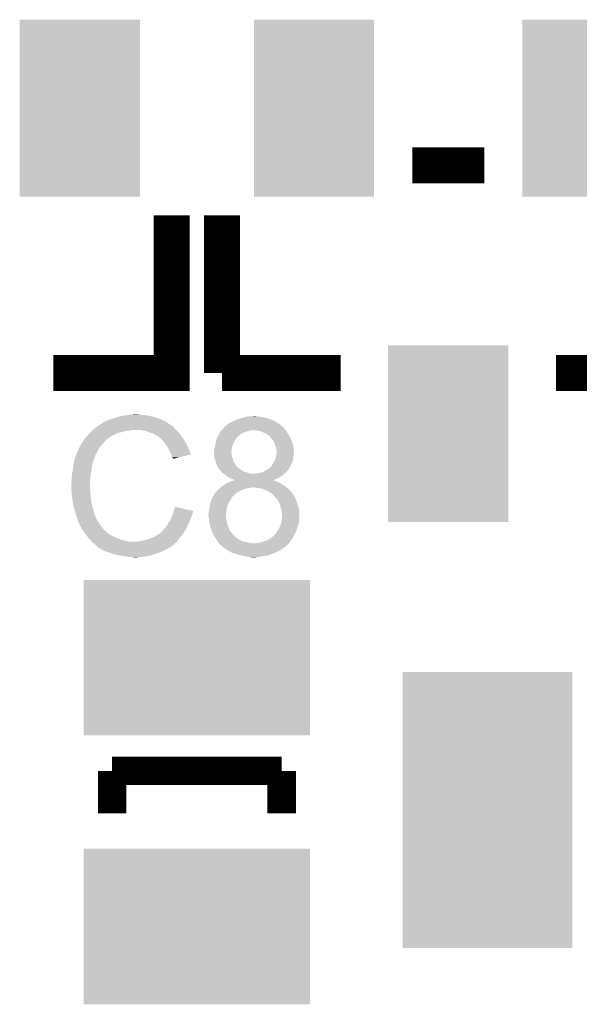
# Model space of a CAD drawing. Extents: x -4.2 to 27.1, y -3.9 to 55.1.
# Tile 27 of 37: x 10.2 to 14.1, y 30.4 to 37.3. Entities that reach past the tile are written whole.
import ezdxf

# ---------------------------------------------------------------- set-up
doc = ezdxf.new("R2010")
doc.units = 0
doc.layers.get('0').update_dxf_attribs({"linetype": 'CONTINUOUS'})
doc.layers.add('MCP2517FD_CLICK_GTO', color=14, linetype='CONTINUOUS')
doc.layers.add('MCP2517FD_CLICK_GTS', color=12, linetype='CONTINUOUS')

# ---------------------------------------------------------------- blocks, each defined once
blk = doc.blocks.new('RECTANGLE_91')
blk.add_solid([(0.8001, 0.54991), (0.8001, -0.54991), (-0.8001, 0.54991), (-0.8001, -0.54991)])
blk = doc.blocks.new('RECTANGLE_92')
blk.add_solid([(0.42545, 0.62484), (0.42545, -0.62484), (-0.42545, 0.62484), (-0.42545, -0.62484)])
blk = doc.blocks.new('RECTANGLE_93')
blk.add_solid([(0.59944, 0.97536), (0.59944, -0.97536), (-0.59944, 0.97536), (-0.59944, -0.97536)])

msp = doc.modelspace()

# ---------------------------------------------------------------- linework, layer by layer
at = {"layer": 'MCP2517FD_CLICK_GTO'}
for points, const_width in [([(12.954, 36.28136), (13.462, 36.28136)], 0.254), ([(10.414, 34.81324), (11.2522, 34.81324), (11.2522, 35.9283)], 0.254), ([(11.6078, 34.81324), (11.6078, 35.9283)], 0.254), ([(13.97, 34.81324), (14.8082, 34.81324), (14.8082, 35.9283)], 0.254), ([(11.6078, 34.81324), (12.446, 34.81324)], 0.254), ([(10.83056, 32.00146), (12.02944, 32.00146)], 0.20066), ([(10.83056, 31.70174), (10.83056, 32.00146)], 0.20066), ([(12.02944, 31.70174), (12.02944, 32.00146)], 0.20066)]:
    msp.add_lwpolyline(points, dxfattribs=dict(at, const_width=const_width))
for points in [[(10.9093, 34.51098), (10.93978, 34.51606), (11.087098, 34.51098), (11.069324, 34.51606)], [(10.93978, 34.51606), (10.95502, 34.5186), (11.051542, 34.51606), (11.036302, 34.5186)], [(10.95502, 34.5186), (11.000738, 34.52114), (11.023602, 34.5186), (11.013442, 34.52114)], [(10.734876, 34.442398), (10.739102, 34.444934), (11.252204, 34.442398), (11.249666, 34.444934)], [(10.739102, 34.444934), (10.739112, 34.44494), (11.249666, 34.444934), (11.247124, 34.44494)], [(10.739112, 34.44494), (10.760268, 34.45764), (11.247124, 34.44494), (11.2268, 34.45764)], [(10.760268, 34.45764), (10.76452, 34.460192), (11.2268, 34.45764), (11.223228, 34.460192)], [(10.76452, 34.460192), (10.764534, 34.462726), (11.223228, 34.460192), (11.21968, 34.462726)], [(10.764534, 34.462726), (10.774682, 34.4678), (11.21968, 34.462726), (11.212574, 34.4678)], [(10.774682, 34.4678), (10.782294, 34.470338), (11.212574, 34.4678), (11.20902, 34.470338)], [(10.782294, 34.470338), (10.7823, 34.47034), (11.20902, 34.470338), (11.209018, 34.47034)], [(10.7823, 34.47034), (10.79246, 34.47542), (11.209018, 34.47034), (11.19886, 34.47542)], [(10.79246, 34.47542), (10.805158, 34.4805), (11.19886, 34.47542), (11.1887, 34.4805)], [(10.805158, 34.4805), (10.817858, 34.48558), (11.1887, 34.4805), (11.17727, 34.48558)], [(10.817858, 34.48558), (10.8331, 34.49066), (11.17727, 34.48558), (11.16584, 34.49066)], [(10.8331, 34.49066), (10.850882, 34.49574), (11.16584, 34.49066), (11.149586, 34.49574)], [(10.850882, 34.49574), (10.868662, 34.50336), (11.149586, 34.49574), (11.125202, 34.50336)], [(10.868662, 34.50336), (10.9093, 34.51098), (11.125202, 34.50336), (11.087098, 34.51098)], [(11.635746, 34.442402), (11.64082, 34.444942), (12.024866, 34.442402), (12.021818, 34.444942)], [(11.64082, 34.444942), (11.648444, 34.452562), (12.021818, 34.444942), (12.012674, 34.452562)], [(11.648444, 34.452562), (11.658598, 34.45764), (12.012674, 34.452562), (12.006578, 34.45764)], [(11.658598, 34.45764), (11.6713, 34.46526), (12.006578, 34.45764), (11.993246, 34.46526)], [(11.6713, 34.46526), (11.6967, 34.47796), (11.993246, 34.46526), (11.971022, 34.47796)], [(11.6967, 34.47796), (11.711942, 34.48558), (11.971022, 34.47796), (11.951208, 34.48558)], [(11.711942, 34.48558), (11.72718, 34.490658), (11.951208, 34.48558), (11.938002, 34.490658)], [(11.72718, 34.490658), (11.7475, 34.49574), (11.938002, 34.490658), (11.915992, 34.49574)], [(11.7475, 34.49574), (11.757032, 34.498282), (11.915992, 34.49574), (11.90498, 34.498282)], [(11.757032, 34.498282), (11.776068, 34.503358), (11.90498, 34.498282), (11.889742, 34.503358)], [(11.776068, 34.503358), (11.776076, 34.50336), (11.889742, 34.503358), (11.877042, 34.50336)], [(11.776076, 34.50336), (11.785602, 34.5059), (11.877042, 34.50336), (11.864342, 34.5059)], [(11.80846, 34.5059), (11.831302, 34.508438), (11.851644, 34.5059), (11.844022, 34.508438)], [(11.831302, 34.508438), (11.831322, 34.50844), (11.844022, 34.508438), (11.831322, 34.50844)], [(10.658532, 34.37382), (10.66546, 34.38144), (10.838182, 34.37382), (10.85469, 34.38144)], [(10.66546, 34.38144), (10.67308, 34.38906), (10.85469, 34.38144), (10.871198, 34.38906)], [(10.67308, 34.38906), (10.68832, 34.4043), (10.871198, 34.38906), (10.93216, 34.4043)], [(10.68832, 34.4043), (10.69086, 34.40684), (10.93216, 34.4043), (10.957562, 34.40684)], [(10.69086, 34.40684), (10.6934, 34.40938), (10.957562, 34.40684), (10.970258, 34.40938)], [(10.6934, 34.40938), (10.711408, 34.424618), (11.28522, 34.40938), (11.269982, 34.424618)], [(10.711408, 34.424618), (10.720416, 34.43224), (11.269982, 34.424618), (11.2649, 34.43224)], [(10.720416, 34.43224), (10.726422, 34.437322), (11.2649, 34.43224), (11.259818, 34.437322)], [(10.726422, 34.437322), (10.730646, 34.439858), (11.259818, 34.437322), (11.25728, 34.439858)], [(10.730646, 34.439858), (10.734876, 34.442398), (11.25728, 34.439858), (11.252204, 34.442398)], [(11.064238, 34.4043), (11.033758, 34.40938), (11.2903, 34.4043), (11.28522, 34.40938)], [(11.09218, 34.39414), (11.064238, 34.4043), (11.30046, 34.39414), (11.2903, 34.4043)], [(11.099806, 34.391598), (11.09218, 34.39414), (11.303002, 34.391598), (11.30046, 34.39414)], [(11.115038, 34.38652), (11.099806, 34.391598), (11.307066, 34.38652), (11.303002, 34.391598)], [(11.13028, 34.3789), (11.115038, 34.38652), (11.31316, 34.3789), (11.307066, 34.38652)], [(11.13536, 34.37636), (11.13028, 34.3789), (11.314976, 34.37636), (11.31316, 34.3789)], [(11.148062, 34.36874), (11.13536, 34.37636), (11.320418, 34.36874), (11.314976, 34.37636)], [(11.57859, 34.363662), (11.58621, 34.3789), (11.717022, 34.363662), (11.73734, 34.3789)], [(11.58621, 34.3789), (11.592562, 34.391602), (11.73734, 34.3789), (11.755122, 34.391602)], [(11.592562, 34.391602), (11.595948, 34.396682), (11.755122, 34.391602), (11.775442, 34.396682)], [(11.595948, 34.396682), (11.601026, 34.4043), (11.775442, 34.396682), (11.793222, 34.4043)], [(11.601026, 34.4043), (11.60272, 34.40684), (11.793222, 34.4043), (11.80846, 34.40684)], [(11.60272, 34.40684), (11.602722, 34.406842), (11.80846, 34.40684), (11.80847, 34.406842)], [(11.602722, 34.406842), (11.60526, 34.40938), (11.80847, 34.406842), (11.821162, 34.40938)], [(11.60526, 34.40938), (11.607798, 34.411918), (12.05738, 34.40938), (12.054842, 34.411918)], [(11.607798, 34.411918), (11.61542, 34.41954), (12.054842, 34.411918), (12.04976, 34.41954)], [(11.61542, 34.41954), (11.621766, 34.427156), (12.04976, 34.41954), (12.04468, 34.427156)], [(11.621766, 34.427156), (11.623886, 34.429698), (12.04468, 34.427156), (12.039604, 34.429698)], [(11.623886, 34.429698), (11.626006, 34.432242), (12.039604, 34.429698), (12.037058, 34.432242)], [(11.626006, 34.432242), (11.628124, 34.434782), (12.037058, 34.432242), (12.03401, 34.434782)], [(11.628124, 34.434782), (11.633202, 34.437326), (12.03401, 34.434782), (12.030958, 34.437326)], [(11.633202, 34.437326), (11.635746, 34.442402), (12.030958, 34.437326), (12.024866, 34.442402)], [(11.85672, 34.40684), (11.83386, 34.40938), (12.05992, 34.40684), (12.05738, 34.40938)], [(11.868156, 34.404298), (11.85672, 34.40684), (12.062462, 34.404298), (12.05992, 34.40684)], [(11.879582, 34.401758), (11.868156, 34.404298), (12.063874, 34.401758), (12.062462, 34.404298)], [(11.91514, 34.38652), (11.879582, 34.401758), (12.072338, 34.38652), (12.063874, 34.401758)], [(11.923608, 34.38144), (11.91514, 34.38652), (12.07516, 34.38144), (12.072338, 34.38652)], [(11.92784, 34.3789), (11.923608, 34.38144), (12.076684, 34.3789), (12.07516, 34.38144)], [(11.938, 34.37128), (11.92784, 34.3789), (12.081256, 34.37128), (12.076684, 34.3789)], [(10.604504, 34.300162), (10.609582, 34.305244), (10.753234, 34.300162), (10.757186, 34.305244)], [(10.609582, 34.305244), (10.61466, 34.315398), (10.757186, 34.305244), (10.765084, 34.315398)], [(10.61466, 34.315398), (10.616182, 34.317938), (10.765084, 34.315398), (10.76706, 34.317938)], [(10.616182, 34.317938), (10.622278, 34.3281), (10.76706, 34.317938), (10.777222, 34.3281)], [(10.622278, 34.3281), (10.634724, 34.345878), (10.777222, 34.3281), (10.795, 34.345878)], [(10.634724, 34.345878), (10.64006, 34.3535), (10.795, 34.345878), (10.805158, 34.3535)], [(10.64006, 34.3535), (10.640062, 34.353502), (10.805158, 34.3535), (10.80516, 34.353502)], [(10.640062, 34.353502), (10.642366, 34.356038), (10.80516, 34.353502), (10.807698, 34.356038)], [(10.642366, 34.356038), (10.658532, 34.37382), (10.807698, 34.356038), (10.838182, 34.37382)], [(11.158216, 34.363662), (11.148062, 34.36874), (11.324046, 34.363662), (11.320418, 34.36874)], [(11.16076, 34.36112), (11.158216, 34.363662), (11.325862, 34.36112), (11.324046, 34.363662)], [(11.180764, 34.34334), (11.16076, 34.36112), (11.338562, 34.34334), (11.325862, 34.36112)], [(11.18362, 34.3408), (11.180764, 34.34334), (11.340014, 34.3408), (11.338562, 34.34334)], [(11.195812, 34.32556), (11.18362, 34.3408), (11.34872, 34.32556), (11.340014, 34.3408)], [(11.20394, 34.3154), (11.195812, 34.32556), (11.3538, 34.3154), (11.34872, 34.32556)], [(11.211052, 34.30524), (11.20394, 34.3154), (11.35888, 34.30524), (11.3538, 34.3154)], [(11.221718, 34.29), (11.211052, 34.30524), (11.365654, 34.29), (11.35888, 34.30524)], [(11.558524, 34.300162), (11.56208, 34.31794), (11.681462, 34.300162), (11.68908, 34.31794)], [(11.56208, 34.31794), (11.566234, 34.333178), (11.68908, 34.31794), (11.6967, 34.333178)], [(11.566234, 34.333178), (11.5697, 34.34588), (11.6967, 34.333178), (11.70432, 34.34588)], [(11.5697, 34.34588), (11.57478, 34.35604), (11.70432, 34.34588), (11.71194, 34.35604)], [(11.57478, 34.35604), (11.57859, 34.363662), (11.71194, 34.35604), (11.717022, 34.363662)], [(11.94562, 34.36619), (11.938, 34.37128), (12.08431, 34.36619), (12.081256, 34.37128)], [(11.945624, 34.363654), (11.94562, 34.36619), (12.085832, 34.363654), (12.08431, 34.36619)], [(11.952152, 34.35604), (11.945624, 34.363654), (12.0904, 34.35604), (12.085832, 34.363654)], [(11.96086, 34.345882), (11.952152, 34.35604), (12.094634, 34.345882), (12.0904, 34.35604)], [(11.97356, 34.3281), (11.96086, 34.345882), (12.102044, 34.3281), (12.094634, 34.345882)], [(11.974514, 34.32556), (11.97356, 34.3281), (12.103102, 34.32556), (12.102044, 34.3281)], [(11.98118, 34.30778), (11.974514, 34.32556), (12.108182, 34.30778), (12.103102, 34.32556)], [(11.987108, 34.289998), (11.98118, 34.30778), (12.11326, 34.289998), (12.108182, 34.30778)], [(10.568092, 34.211256), (10.578252, 34.24174), (10.70356, 34.211256), (10.71626, 34.24174)], [(10.578252, 34.24174), (10.5791, 34.24428), (10.71626, 34.24174), (10.71753, 34.24428)], [(10.5791, 34.24428), (10.592246, 34.272218), (10.71753, 34.24428), (10.7315, 34.272218)], [(10.592246, 34.272218), (10.59942, 34.287464), (10.7315, 34.272218), (10.743358, 34.287464)], [(10.59942, 34.287464), (10.599426, 34.290006), (10.743358, 34.287464), (10.745334, 34.290006)], [(10.599426, 34.290006), (10.60196, 34.292544), (10.745334, 34.290006), (10.747308, 34.292544)], [(10.60196, 34.292544), (10.604504, 34.300162), (10.747308, 34.292544), (10.753234, 34.300162)], [(11.22553, 34.28238), (11.221718, 34.29), (11.36904, 34.28238), (11.365654, 34.29)], [(11.23442, 34.2646), (11.22553, 34.28238), (11.377932, 34.2646), (11.36904, 34.28238)], [(11.235834, 34.262058), (11.23442, 34.2646), (11.379202, 34.262058), (11.377932, 34.2646)], [(11.24712, 34.241742), (11.235834, 34.262058), (11.385276, 34.241742), (11.379202, 34.262058)], [(11.248394, 34.236654), (11.24712, 34.241742), (11.386796, 34.236654), (11.385276, 34.241742)], [(11.249662, 34.23158), (11.248394, 34.236654), (11.365634, 34.23158), (11.386796, 34.236654)], [(11.55192, 34.25698), (11.551922, 34.274762), (11.67384, 34.25698), (11.675814, 34.274762)], [(11.55192, 34.254444), (11.55192, 34.25698), (11.67384, 34.254444), (11.67384, 34.25698)], [(11.55192, 34.246822), (11.55192, 34.254444), (11.676378, 34.246822), (11.67384, 34.254444)], [(11.55192, 34.234122), (11.55192, 34.246822), (11.67638, 34.234122), (11.676378, 34.246822)], [(11.551922, 34.274762), (11.553612, 34.27984), (11.675814, 34.274762), (11.67638, 34.27984)], [(11.553612, 34.27984), (11.554458, 34.28238), (11.67638, 34.27984), (11.677014, 34.28238)], [(11.554458, 34.28238), (11.557, 34.29254), (11.677014, 34.28238), (11.679554, 34.29254)], [(11.557, 34.29254), (11.558524, 34.300162), (11.679554, 34.29254), (11.681462, 34.300162)], [(11.99134, 34.277298), (11.987108, 34.289998), (12.11326, 34.277298), (12.11326, 34.289998)], [(11.992864, 34.26968), (11.99134, 34.277298), (12.11326, 34.26968), (12.11326, 34.277298)], [(11.99134, 34.22904), (11.992468, 34.239198), (12.113768, 34.22904), (12.1158, 34.239198)], [(11.992468, 34.239198), (11.993878, 34.251898), (12.1158, 34.239198), (12.1158, 34.251898)], [(11.99388, 34.264598), (11.992864, 34.26968), (12.113986, 34.264598), (12.11326, 34.26968)], [(11.993878, 34.251898), (11.99388, 34.2519), (12.1158, 34.251898), (12.1158, 34.2519)], [(11.99388, 34.2519), (11.99388, 34.264598), (12.1158, 34.2519), (12.113986, 34.264598)], [(10.55624, 34.15284), (10.56005, 34.1757), (10.68832, 34.15284), (10.6934, 34.1757)], [(10.56005, 34.1757), (10.563436, 34.196018), (10.6934, 34.1757), (10.698478, 34.196018)], [(10.563436, 34.196018), (10.563862, 34.198562), (10.698478, 34.196018), (10.69975, 34.198562)], [(10.563862, 34.198562), (10.564706, 34.201096), (10.69975, 34.198562), (10.701018, 34.201096)], [(10.564706, 34.201096), (10.566398, 34.206174), (10.701018, 34.201096), (10.70102, 34.206174)], [(10.566398, 34.206174), (10.567244, 34.208714), (10.70102, 34.206174), (10.703554, 34.208714)], [(10.567244, 34.208714), (10.568092, 34.211256), (10.703554, 34.208714), (10.70356, 34.211256)], [(11.25474, 34.216344), (11.249662, 34.23158), (11.302092, 34.216344), (11.365634, 34.23158)], [(11.259814, 34.211266), (11.25474, 34.216344), (11.280914, 34.211266), (11.302092, 34.216344)], [(11.25982, 34.206208), (11.259814, 34.211266), (11.25982, 34.206208), (11.280914, 34.211266)], [(11.55192, 34.229042), (11.55192, 34.234122), (11.677228, 34.229042), (11.67638, 34.234122)], [(11.554178, 34.218882), (11.55192, 34.229042), (11.67892, 34.218882), (11.677228, 34.229042)], [(11.557, 34.20618), (11.554178, 34.218882), (11.684364, 34.20618), (11.67892, 34.218882)], [(11.55827, 34.201102), (11.557, 34.20618), (11.68654, 34.201102), (11.684364, 34.20618)], [(11.56208, 34.185862), (11.55827, 34.201102), (11.690894, 34.185862), (11.68654, 34.201102)], [(11.563034, 34.18332), (11.56208, 34.185862), (11.691618, 34.18332), (11.690894, 34.185862)], [(11.5697, 34.16554), (11.563034, 34.18332), (11.702734, 34.16554), (11.691618, 34.18332)], [(11.570716, 34.163), (11.5697, 34.16554), (11.70432, 34.163), (11.702734, 34.16554)], [(11.960858, 34.162998), (11.968986, 34.17316), (12.095478, 34.162998), (12.10056, 34.17316)], [(11.968986, 34.17316), (11.97102, 34.1757), (12.10056, 34.17316), (12.101648, 34.1757)], [(11.97102, 34.1757), (11.978638, 34.190938), (12.101648, 34.1757), (12.108178, 34.190938)], [(11.978638, 34.190938), (11.97864, 34.19094), (12.108178, 34.190938), (12.108178, 34.19094)], [(11.97864, 34.19094), (11.986258, 34.208718), (12.108178, 34.19094), (12.110402, 34.208718)], [(11.986258, 34.208718), (11.986892, 34.21126), (12.110402, 34.208718), (12.11072, 34.21126)], [(11.986892, 34.21126), (11.990704, 34.2265), (12.11072, 34.21126), (12.11326, 34.2265)], [(11.990704, 34.2265), (11.99134, 34.22904), (12.11326, 34.2265), (12.113768, 34.22904)], [(10.54608, 34.094422), (10.54862, 34.1122), (10.67816, 34.094422), (10.681122, 34.1122)], [(10.54862, 34.1122), (10.551, 34.1249), (10.681122, 34.1122), (10.68324, 34.1249)], [(10.551, 34.1249), (10.55624, 34.15284), (10.68324, 34.1249), (10.68832, 34.15284)], [(11.57478, 34.152838), (11.570716, 34.163), (11.71158, 34.152838), (11.70432, 34.163)], [(11.579346, 34.145228), (11.57478, 34.152838), (11.717016, 34.145228), (11.71158, 34.152838)], [(11.579352, 34.14522), (11.579346, 34.145228), (11.719554, 34.14522), (11.717016, 34.145228)], [(11.5824, 34.140138), (11.579352, 34.14522), (11.724642, 34.140138), (11.719554, 34.14522)], [(11.58367, 34.137602), (11.5824, 34.140138), (11.72718, 34.137602), (11.724642, 34.140138)], [(11.584938, 34.135064), (11.58367, 34.137602), (11.732256, 34.135064), (11.72718, 34.137602)], [(11.587482, 34.13252), (11.584938, 34.135064), (11.73734, 34.13252), (11.732256, 34.135064)], [(11.594012, 34.1249), (11.587482, 34.13252), (11.750042, 34.1249), (11.73734, 34.13252)], [(11.602718, 34.114742), (11.594012, 34.1249), (11.765276, 34.114742), (11.750042, 34.1249)], [(11.602718, 34.11474), (11.602718, 34.114742), (11.765284, 34.11474), (11.765276, 34.114742)], [(11.608648, 34.109658), (11.602718, 34.11474), (11.7856, 34.109658), (11.765284, 34.11474)], [(11.617534, 34.102042), (11.608648, 34.109658), (11.808458, 34.102042), (11.7856, 34.109658)], [(11.617538, 34.10204), (11.617534, 34.102042), (11.844018, 34.10204), (11.808458, 34.102042)], [(11.6205, 34.0995), (11.617538, 34.10204), (12.046204, 34.0995), (12.049252, 34.10204)], [(11.63117, 34.09188), (11.6205, 34.0995), (12.03706, 34.09188), (12.046204, 34.0995)], [(11.844018, 34.10204), (11.856722, 34.10458), (12.049252, 34.10204), (12.0523, 34.10458)], [(11.856722, 34.10458), (11.874498, 34.10712), (12.0523, 34.10458), (12.05484, 34.10712)], [(11.874498, 34.10712), (11.89228, 34.112198), (12.05484, 34.10712), (12.059918, 34.112198)], [(11.89228, 34.112198), (11.91006, 34.11982), (12.059918, 34.112198), (12.06754, 34.11982)], [(11.91006, 34.11982), (11.926306, 34.129974), (12.06754, 34.11982), (12.077694, 34.129974)], [(11.926306, 34.129974), (11.930372, 34.132516), (12.077694, 34.129974), (12.0777, 34.132516)], [(11.930372, 34.132516), (11.93038, 34.13252), (12.0777, 34.132516), (12.077702, 34.13252)], [(11.93038, 34.13252), (11.948152, 34.145216), (12.077702, 34.13252), (12.085634, 34.145216)], [(11.948152, 34.145216), (11.94816, 34.14775), (12.085634, 34.145216), (12.087218, 34.14775)], [(11.94816, 34.14775), (11.955776, 34.15284), (12.087218, 34.14775), (12.090398, 34.15284)], [(11.955776, 34.152842), (11.960858, 34.162998), (12.0904, 34.152842), (12.095478, 34.162998)], [(11.955776, 34.15284), (11.955776, 34.152842), (12.090398, 34.15284), (12.0904, 34.152842)], [(10.541, 34.038542), (10.54354, 34.048702), (10.674168, 34.038542), (10.674894, 34.048702)], [(10.541, 34.023302), (10.541, 34.038542), (10.67308, 34.023302), (10.674168, 34.038542)], [(10.54354, 34.07664), (10.54608, 34.094422), (10.676888, 34.07664), (10.67816, 34.094422)], [(10.54354, 34.048702), (10.54354, 34.07664), (10.674894, 34.048702), (10.676888, 34.07664)], [(11.61542, 34.01822), (11.63828, 34.03346), (12.04468, 34.01822), (12.02182, 34.03346)], [(11.648952, 34.079178), (11.63117, 34.09188), (12.01928, 34.079178), (12.03706, 34.09188)], [(11.63828, 34.03346), (11.66063, 34.04362), (12.02182, 34.03346), (12.004042, 34.04362)], [(11.656058, 34.074102), (11.648952, 34.079178), (12.01014, 34.074102), (12.01928, 34.079178)], [(11.67384, 34.06648), (11.656058, 34.074102), (11.99642, 34.06648), (12.01014, 34.074102)], [(11.66063, 34.04362), (11.666222, 34.046162), (12.004042, 34.04362), (11.995142, 34.046162)], [(11.666222, 34.046162), (11.674428, 34.048698), (11.995142, 34.046162), (11.986262, 34.048698)], [(11.68654, 34.0614), (11.67384, 34.06648), (11.983776, 34.0614), (11.99642, 34.06648)], [(11.674428, 34.048698), (11.690866, 34.053778), (11.986262, 34.048698), (11.976104, 34.053778)], [(11.696696, 34.056322), (11.68654, 34.0614), (11.971138, 34.056322), (11.983776, 34.0614)], [(11.690866, 34.053778), (11.699072, 34.056314), (11.976104, 34.053778), (11.973566, 34.056314)], [(11.699092, 34.05632), (11.696696, 34.056322), (11.971134, 34.05632), (11.971138, 34.056322)], [(11.699072, 34.056314), (11.699092, 34.05632), (11.973566, 34.056314), (11.971134, 34.05632)], [(10.541, 34.0233), (10.541, 34.023302), (10.673082, 34.0233), (10.67308, 34.023302)], [(10.542144, 34.000438), (10.541, 34.0233), (10.673082, 34.000438), (10.673082, 34.0233)], [(10.542526, 33.992816), (10.542144, 34.000438), (10.67562, 33.992816), (10.673082, 34.000438)], [(10.54354, 33.9725), (10.542526, 33.992816), (10.67562, 33.9725), (10.67562, 33.992816)], [(10.544304, 33.964878), (10.54354, 33.9725), (10.67562, 33.964878), (10.67562, 33.9725)], [(10.545826, 33.949642), (10.544304, 33.964878), (10.67816, 33.949642), (10.67562, 33.964878)], [(11.547348, 33.9471), (11.559538, 33.967422), (11.68908, 33.9471), (11.711942, 33.967422)], [(11.559538, 33.967422), (11.55954, 33.967424), (11.711942, 33.967422), (11.711944, 33.967424)], [(11.55954, 33.967424), (11.559562, 33.96996), (11.711944, 33.967424), (11.71651, 33.96996)], [(11.559562, 33.96996), (11.562086, 33.969966), (11.71651, 33.96996), (11.71652, 33.969966)], [(11.562086, 33.969966), (11.57224, 33.98012), (11.71652, 33.969966), (11.734798, 33.98012)], [(11.57224, 33.98012), (11.5824, 33.99028), (11.734798, 33.98012), (11.75766, 33.99028)], [(11.5824, 33.99028), (11.59002, 33.9979), (11.75766, 33.99028), (11.780522, 33.9979)], [(11.59002, 33.9979), (11.59256, 34.00044), (11.780522, 33.9979), (11.80084, 34.00044)], [(11.59256, 34.00044), (11.595102, 34.00298), (11.80084, 34.00044), (11.81607, 34.00298)], [(11.595102, 34.00298), (11.595104, 34.002982), (11.81607, 34.00298), (11.816082, 34.002982)], [(11.595104, 34.002982), (11.598488, 34.00552), (11.816082, 34.002982), (11.821164, 34.00552)], [(11.598488, 34.00552), (11.61542, 34.01822), (12.06373, 34.00552), (12.04468, 34.01822)], [(11.844028, 34.002978), (11.828778, 34.00552), (12.067542, 34.002978), (12.06373, 34.00552)], [(11.889742, 33.995358), (11.844028, 34.002978), (12.075162, 33.995358), (12.067542, 34.002978)], [(11.91514, 33.9852), (11.889742, 33.995358), (12.08532, 33.9852), (12.075162, 33.995358)], [(11.92022, 33.98266), (11.91514, 33.9852), (12.08786, 33.98266), (12.08532, 33.9852)], [(11.935458, 33.97504), (11.92022, 33.98266), (12.094632, 33.97504), (12.08786, 33.98266)], [(11.953238, 33.96488), (11.935458, 33.97504), (12.103662, 33.96488), (12.094632, 33.97504)], [(11.959598, 33.959794), (11.953238, 33.96488), (12.10818, 33.959794), (12.103662, 33.96488)], [(11.962774, 33.957254), (11.959598, 33.959794), (12.108184, 33.957254), (12.10818, 33.959794)], [(11.96594, 33.95472), (11.962774, 33.957254), (12.109874, 33.95472), (12.108184, 33.957254)], [(10.54862, 33.921698), (10.545826, 33.949642), (10.68031, 33.921698), (10.67816, 33.949642)], [(10.549518, 33.916618), (10.54862, 33.921698), (10.6807, 33.916618), (10.68031, 33.921698)], [(10.55624, 33.87852), (10.549518, 33.916618), (10.68832, 33.87852), (10.6807, 33.916618)], [(11.5189, 33.865822), (11.523472, 33.888682), (11.643362, 33.865822), (11.650982, 33.888682)], [(11.523472, 33.888682), (11.52398, 33.89122), (11.650982, 33.888682), (11.652568, 33.89122)], [(11.52398, 33.89122), (11.529314, 33.909), (11.652568, 33.89122), (11.66368, 33.909)], [(11.529314, 33.909), (11.5316, 33.91662), (11.66368, 33.909), (11.668034, 33.91662)], [(11.5316, 33.91662), (11.53668, 33.92678), (11.668034, 33.91662), (11.67384, 33.92678)], [(11.53668, 33.92678), (11.54303, 33.939482), (11.67384, 33.92678), (11.681462, 33.939482)], [(11.54303, 33.939482), (11.5443, 33.942018), (11.681462, 33.939482), (11.683998, 33.942018)], [(11.5443, 33.942018), (11.547348, 33.9471), (11.683998, 33.942018), (11.68908, 33.9471)], [(11.97356, 33.9471), (11.96594, 33.95472), (12.114954, 33.9471), (12.109874, 33.95472)], [(11.98485, 33.9344), (11.97356, 33.9471), (12.12342, 33.9344), (12.114954, 33.9471)], [(11.99388, 33.92424), (11.98485, 33.9344), (12.127776, 33.92424), (12.12342, 33.9344)], [(11.99896, 33.91662), (11.99388, 33.92424), (12.13104, 33.91662), (12.127776, 33.92424)], [(12.00912, 33.90138), (11.99896, 33.91662), (12.13612, 33.90138), (12.13104, 33.91662)], [(12.012168, 33.89376), (12.00912, 33.90138), (12.13866, 33.89376), (12.13612, 33.90138)], [(12.01928, 33.875978), (12.012168, 33.89376), (12.145774, 33.875978), (12.13866, 33.89376)], [(10.56132, 33.8582), (10.55624, 33.87852), (10.694126, 33.8582), (10.68832, 33.87852)], [(10.565676, 33.84296), (10.56132, 33.8582), (10.69848, 33.84296), (10.694126, 33.8582)], [(10.57148, 33.82264), (10.565676, 33.84296), (10.703902, 33.82264), (10.69848, 33.84296)], [(10.577408, 33.804858), (10.57148, 33.82264), (10.708644, 33.804858), (10.703902, 33.82264)], [(11.256644, 33.809938), (11.260452, 33.820098), (11.39444, 33.809938), (11.39952, 33.820098)], [(11.260452, 33.820098), (11.26236, 33.825182), (11.39952, 33.820098), (11.400788, 33.825182)], [(11.26236, 33.825182), (11.263628, 33.830258), (11.400788, 33.825182), (11.402058, 33.830258)], [(11.263628, 33.830258), (11.264898, 33.835336), (11.402058, 33.830258), (11.404598, 33.835336)], [(11.264898, 33.835336), (11.26553, 33.837862), (11.404598, 33.835336), (11.4046, 33.837862)], [(11.26553, 33.837862), (11.26744, 33.845498), (11.4046, 33.837862), (11.372168, 33.845498)], [(11.26744, 33.845498), (11.27508, 33.868356), (11.372168, 33.845498), (11.27508, 33.868356)], [(11.51128, 33.807402), (11.511282, 33.817562), (11.63574, 33.807402), (11.636586, 33.817562)], [(11.511282, 33.817562), (11.51382, 33.825184), (11.636586, 33.817562), (11.637222, 33.825184)], [(11.51382, 33.832802), (11.515088, 33.83788), (11.637856, 33.832802), (11.63828, 33.83788)], [(11.51382, 33.825184), (11.51382, 33.832802), (11.637222, 33.825184), (11.637856, 33.832802)], [(11.515088, 33.83788), (11.51636, 33.842962), (11.63828, 33.83788), (11.639204, 33.842962)], [(11.51636, 33.842962), (11.5189, 33.865818), (11.639204, 33.842962), (11.64336, 33.865818)], [(11.5189, 33.865818), (11.5189, 33.865822), (11.64336, 33.865818), (11.643362, 33.865822)], [(12.021186, 33.868358), (12.01928, 33.875978), (12.14882, 33.868358), (12.145774, 33.875978)], [(12.02436, 33.85566), (12.021186, 33.868358), (12.150938, 33.85566), (12.14882, 33.868358)], [(12.028312, 33.837878), (12.02436, 33.85566), (12.1539, 33.837878), (12.150938, 33.85566)], [(12.02944, 33.8328), (12.028312, 33.837878), (12.1539, 33.8328), (12.1539, 33.837878)], [(12.03198, 33.817558), (12.02944, 33.8328), (12.1539, 33.817558), (12.1539, 33.8328)], [(12.03198, 33.80486), (12.03198, 33.817558), (12.1539, 33.80486), (12.1539, 33.817558)], [(10.578256, 33.802316), (10.577408, 33.804858), (10.711182, 33.802316), (10.708644, 33.804858)], [(10.579948, 33.797238), (10.578256, 33.802316), (10.71372, 33.797238), (10.711182, 33.802316)], [(10.58164, 33.792158), (10.579948, 33.797238), (10.715414, 33.792158), (10.71372, 33.797238)], [(10.582276, 33.78962), (10.58164, 33.792158), (10.71626, 33.78962), (10.715414, 33.792158)], [(10.584182, 33.782), (10.582276, 33.78962), (10.720072, 33.782), (10.71626, 33.78962)], [(10.586722, 33.774382), (10.584182, 33.782), (10.72388, 33.774382), (10.720072, 33.782)], [(10.58926, 33.766762), (10.586722, 33.774382), (10.728644, 33.766762), (10.72388, 33.774382)], [(10.5918, 33.76168), (10.58926, 33.766762), (10.731818, 33.76168), (10.728644, 33.766762)], [(10.595386, 33.75406), (10.5918, 33.76168), (10.73658, 33.75406), (10.731818, 33.76168)], [(10.606144, 33.7312), (10.595386, 33.75406), (10.75182, 33.7312), (10.73658, 33.75406)], [(11.22426, 33.74644), (11.22934, 33.7566), (11.36904, 33.74644), (11.374846, 33.7566)], [(11.22934, 33.7566), (11.235432, 33.764218), (11.374846, 33.7566), (11.3792, 33.764218)], [(11.235432, 33.764218), (11.2395, 33.769302), (11.3792, 33.764218), (11.38065, 33.769302)], [(11.2395, 33.769302), (11.24494, 33.781998), (11.38065, 33.769302), (11.384278, 33.781998)], [(11.24494, 33.781998), (11.251472, 33.797238), (11.384278, 33.781998), (11.391898, 33.797238)], [(11.251472, 33.797238), (11.25474, 33.80486), (11.391898, 33.797238), (11.393422, 33.80486)], [(11.25474, 33.80486), (11.256644, 33.809938), (11.393422, 33.80486), (11.39444, 33.809938)], [(11.511282, 33.8074), (11.51128, 33.807402), (11.63574, 33.8074), (11.63574, 33.807402)], [(11.513504, 33.789622), (11.511282, 33.8074), (11.63574, 33.789622), (11.63574, 33.8074)], [(11.51382, 33.78708), (11.513504, 33.789622), (11.63625, 33.78708), (11.63574, 33.789622)], [(11.51495, 33.77692), (11.51382, 33.78708), (11.63828, 33.77692), (11.63625, 33.78708)], [(11.51636, 33.764222), (11.51495, 33.77692), (11.640398, 33.764222), (11.63828, 33.77692)], [(11.516926, 33.76168), (11.51636, 33.764222), (11.64082, 33.76168), (11.640398, 33.764222)], [(11.520876, 33.7439), (11.516926, 33.76168), (11.6459, 33.7439), (11.64082, 33.76168)], [(12.024358, 33.746438), (12.02482, 33.74898), (12.148092, 33.746438), (12.14882, 33.74898)], [(12.02482, 33.74898), (12.027128, 33.761678), (12.14882, 33.74898), (12.15136, 33.761678)], [(12.027128, 33.761678), (12.029438, 33.774378), (12.15136, 33.761678), (12.15136, 33.774378)], [(12.029438, 33.774378), (12.02944, 33.77438), (12.15136, 33.774378), (12.15136, 33.77438)], [(12.02944, 33.77438), (12.030286, 33.784538), (12.15136, 33.77438), (12.1539, 33.784538)], [(12.030286, 33.784538), (12.03198, 33.80486), (12.1539, 33.784538), (12.1539, 33.80486)], [(10.61212, 33.7185), (10.606144, 33.7312), (10.76198, 33.7185), (10.75182, 33.7312)], [(10.620588, 33.7058), (10.61212, 33.7185), (10.77214, 33.7058), (10.76198, 33.7185)], [(10.634132, 33.685482), (10.620588, 33.7058), (10.794998, 33.685482), (10.77214, 33.7058)], [(10.63752, 33.6804), (10.634132, 33.685482), (10.801352, 33.6804), (10.794998, 33.685482)], [(10.649244, 33.66516), (10.63752, 33.6804), (10.820406, 33.66516), (10.801352, 33.6804)], [(11.158218, 33.67278), (11.17092, 33.68294), (11.329246, 33.67278), (11.33602, 33.68294)], [(11.17092, 33.68294), (11.178544, 33.690562), (11.33602, 33.68294), (11.3411, 33.690562)], [(11.178544, 33.690562), (11.18362, 33.693104), (11.3411, 33.690562), (11.342794, 33.693104)], [(11.18362, 33.693104), (11.1887, 33.70072), (11.342794, 33.693104), (11.347872, 33.70072)], [(11.1887, 33.70072), (11.192508, 33.705798), (11.347872, 33.70072), (11.351258, 33.705798)], [(11.192508, 33.705798), (11.196322, 33.71088), (11.351258, 33.705798), (11.35348, 33.71088)], [(11.196322, 33.71088), (11.20394, 33.718502), (11.35348, 33.71088), (11.356816, 33.718502)], [(11.20394, 33.718502), (11.21156, 33.72866), (11.356816, 33.718502), (11.36126, 33.72866)], [(11.21156, 33.72866), (11.221722, 33.741362), (11.36126, 33.72866), (11.366818, 33.741362)], [(11.221722, 33.741362), (11.22426, 33.74644), (11.366818, 33.741362), (11.36904, 33.74644)], [(11.52144, 33.74136), (11.520876, 33.7439), (11.646748, 33.74136), (11.6459, 33.7439)], [(11.524618, 33.72866), (11.52144, 33.74136), (11.65098, 33.72866), (11.646748, 33.74136)], [(11.526522, 33.72104), (11.524618, 33.72866), (11.654246, 33.72104), (11.65098, 33.72866)], [(11.53015, 33.710884), (11.526522, 33.72104), (11.658598, 33.710884), (11.654246, 33.72104)], [(11.531056, 33.708344), (11.53015, 33.710884), (11.6586, 33.708344), (11.658598, 33.710884)], [(11.533778, 33.70072), (11.531056, 33.708344), (11.66114, 33.70072), (11.6586, 33.708344)], [(11.5365, 33.6931), (11.533778, 33.70072), (11.66622, 33.6931), (11.66114, 33.70072)], [(11.53922, 33.68548), (11.5365, 33.6931), (11.67384, 33.68548), (11.66622, 33.6931)], [(11.54031, 33.68294), (11.53922, 33.68548), (11.67638, 33.68294), (11.67384, 33.68548)], [(11.545752, 33.670242), (11.54031, 33.68294), (11.686538, 33.670242), (11.67638, 33.68294)], [(11.98372, 33.67532), (11.989814, 33.682938), (12.121606, 33.67532), (12.12596, 33.682938)], [(11.989814, 33.682938), (11.99388, 33.68802), (12.12596, 33.682938), (12.128136, 33.68802)], [(11.99388, 33.68802), (12.002346, 33.700722), (12.128136, 33.68802), (12.13358, 33.700722)], [(12.002346, 33.700722), (12.004038, 33.703258), (12.13358, 33.700722), (12.134424, 33.703258)], [(12.004038, 33.703258), (12.0142, 33.72358), (12.134424, 33.703258), (12.141198, 33.72358)], [(12.0142, 33.72358), (12.017586, 33.7312), (12.141198, 33.72358), (12.14374, 33.7312)], [(12.017586, 33.7312), (12.024358, 33.746438), (12.14374, 33.7312), (12.148092, 33.746438)], [(10.649246, 33.665158), (10.649244, 33.66516), (10.825484, 33.665158), (10.820406, 33.66516)], [(10.653152, 33.66008), (10.649246, 33.665158), (10.835642, 33.66008), (10.825484, 33.665158)], [(10.655108, 33.657538), (10.653152, 33.66008), (10.843264, 33.657538), (10.835642, 33.66008)], [(10.659014, 33.65246), (10.655108, 33.657538), (10.85088, 33.65246), (10.843264, 33.657538)], [(10.66292, 33.647382), (10.659014, 33.65246), (10.864422, 33.647382), (10.85088, 33.65246)], [(10.665462, 33.64484), (10.66292, 33.647382), (10.8712, 33.64484), (10.864422, 33.647382)], [(10.67562, 33.63468), (10.665462, 33.64484), (10.896596, 33.63468), (10.8712, 33.64484)], [(10.675622, 33.634678), (10.67562, 33.63468), (10.8966, 33.634678), (10.896596, 33.63468)], [(10.681716, 33.62706), (10.675622, 33.634678), (10.92454, 33.62706), (10.8966, 33.634678)], [(10.685778, 33.621982), (10.681716, 33.62706), (10.95501, 33.621982), (10.92454, 33.62706)], [(10.685782, 33.62198), (10.685778, 33.621982), (10.955022, 33.62198), (10.95501, 33.621982)], [(10.698478, 33.611822), (10.685782, 33.62198), (11.2776, 33.611822), (11.287758, 33.62198)], [(10.698482, 33.61182), (10.698478, 33.611822), (11.2776, 33.61182), (11.2776, 33.611822)], [(10.70864, 33.601662), (10.698482, 33.61182), (11.265986, 33.601662), (11.2776, 33.61182)], [(11.015982, 33.62198), (11.02614, 33.62452), (11.287758, 33.62198), (11.290298, 33.62452)], [(11.02614, 33.62452), (11.03884, 33.62706), (11.290298, 33.62452), (11.292838, 33.62706)], [(11.03884, 33.62706), (11.05154, 33.6296), (11.292838, 33.62706), (11.294742, 33.6296)], [(11.05154, 33.6296), (11.08202, 33.637222), (11.294742, 33.6296), (11.300458, 33.637222)], [(11.08202, 33.637222), (11.10996, 33.64738), (11.300458, 33.637222), (11.308078, 33.64738)], [(11.10996, 33.64738), (11.109962, 33.647382), (11.308078, 33.64738), (11.30808, 33.647382)], [(11.109962, 33.647382), (11.140438, 33.66262), (11.30808, 33.647382), (11.321414, 33.66262)], [(11.140438, 33.66262), (11.149324, 33.667698), (11.321414, 33.66262), (11.32586, 33.667698)], [(11.149324, 33.667698), (11.158218, 33.67278), (11.32586, 33.667698), (11.329246, 33.67278)], [(11.54684, 33.667702), (11.545752, 33.670242), (11.689078, 33.667702), (11.686538, 33.670242)], [(11.55497, 33.65754), (11.54684, 33.667702), (11.69924, 33.65754), (11.689078, 33.667702)], [(11.557, 33.655), (11.55497, 33.65754), (11.702416, 33.655), (11.69924, 33.65754)], [(11.560812, 33.64738), (11.557, 33.655), (11.71194, 33.64738), (11.702416, 33.655)], [(11.56462, 33.639762), (11.560812, 33.64738), (11.722606, 33.639762), (11.71194, 33.64738)], [(11.56843, 33.634684), (11.56462, 33.639762), (11.729714, 33.634684), (11.722606, 33.639762)], [(11.568432, 33.63468), (11.56843, 33.634684), (11.732256, 33.63468), (11.729714, 33.634684)], [(11.574146, 33.62706), (11.568432, 33.63468), (11.7475, 33.62706), (11.732256, 33.63468)], [(11.577954, 33.621982), (11.574146, 33.62706), (11.760198, 33.621982), (11.7475, 33.62706)], [(11.57986, 33.61944), (11.577954, 33.621982), (11.77544, 33.61944), (11.760198, 33.621982)], [(11.583248, 33.61436), (11.57986, 33.61944), (11.793218, 33.61436), (11.77544, 33.61944)], [(11.586634, 33.60928), (11.583248, 33.61436), (11.83386, 33.60928), (11.793218, 33.61436)], [(11.59002, 33.6042), (11.586634, 33.60928), (12.075158, 33.6042), (12.080238, 33.60928)], [(11.841476, 33.60928), (11.846556, 33.611818), (12.080238, 33.60928), (12.082778, 33.611818)], [(11.846556, 33.611818), (11.864338, 33.61182), (12.082778, 33.611818), (12.082778, 33.61182)], [(11.864338, 33.61182), (11.88466, 33.616902), (12.082778, 33.61182), (12.086408, 33.616902)], [(11.88466, 33.616902), (11.93038, 33.63214), (12.086408, 33.616902), (12.097292, 33.63214)], [(11.93038, 33.63214), (11.953236, 33.647378), (12.097292, 33.63214), (12.108178, 33.647378)], [(11.953236, 33.647378), (11.95324, 33.64738), (12.108178, 33.647378), (12.108178, 33.64738)], [(11.95324, 33.64738), (11.976098, 33.66516), (12.108178, 33.64738), (12.1158, 33.66516)], [(11.976098, 33.66516), (11.978638, 33.667698), (12.1158, 33.66516), (12.11725, 33.667698)], [(11.978638, 33.667698), (11.98372, 33.67532), (12.11725, 33.667698), (12.121606, 33.67532)], [(10.718798, 33.59404), (10.70864, 33.601662), (11.257274, 33.59404), (11.265986, 33.601662)], [(10.718814, 33.594026), (10.718798, 33.59404), (11.254734, 33.594026), (11.257274, 33.59404)], [(10.723882, 33.588958), (10.718814, 33.594026), (11.252194, 33.588958), (11.254734, 33.594026)], [(10.726422, 33.586418), (10.723882, 33.588958), (11.247118, 33.586418), (11.252194, 33.588958)], [(10.731498, 33.581342), (10.726422, 33.586418), (11.239504, 33.581342), (11.247118, 33.586418)], [(10.731502, 33.58134), (10.731498, 33.581342), (11.239502, 33.58134), (11.239504, 33.581342)], [(10.739114, 33.576264), (10.731502, 33.58134), (11.23104, 33.576264), (11.239502, 33.58134)], [(10.741638, 33.57626), (10.739114, 33.576264), (11.231034, 33.57626), (11.23104, 33.576264)], [(10.74166, 33.573734), (10.741638, 33.57626), (11.226822, 33.573734), (11.231034, 33.57626)], [(10.741688, 33.57372), (10.74166, 33.573734), (11.2268, 33.57372), (11.226822, 33.573734)], [(10.7823, 33.5534), (10.741688, 33.57372), (11.18616, 33.5534), (11.2268, 33.57372)], [(10.80389, 33.54578), (10.7823, 33.5534), (11.16584, 33.54578), (11.18616, 33.5534)], [(10.82548, 33.53816), (10.80389, 33.54578), (11.14806, 33.53816), (11.16584, 33.54578)], [(11.597634, 33.596586), (11.59002, 33.6042), (12.067542, 33.596586), (12.075158, 33.6042)], [(11.600174, 33.59658), (11.597634, 33.596586), (12.067536, 33.59658), (12.067542, 33.596586)], [(11.61034, 33.58642), (11.600174, 33.59658), (12.057376, 33.58642), (12.067536, 33.59658)], [(11.612884, 33.583876), (11.61034, 33.58642), (12.049758, 33.583876), (12.057376, 33.58642)], [(11.615418, 33.581342), (11.612884, 33.583876), (12.047222, 33.581342), (12.049758, 33.583876)], [(11.62355, 33.57626), (11.615418, 33.581342), (12.042138, 33.57626), (12.047222, 33.581342)], [(11.63574, 33.56864), (11.62355, 33.57626), (12.03198, 33.56864), (12.042138, 33.57626)], [(11.635744, 33.568638), (11.63574, 33.56864), (12.031978, 33.568638), (12.03198, 33.56864)], [(11.64641, 33.56102), (11.635744, 33.568638), (12.01928, 33.56102), (12.031978, 33.568638)], [(11.65352, 33.555942), (11.64641, 33.56102), (12.009124, 33.555942), (12.01928, 33.56102)], [(11.67384, 33.54578), (11.65352, 33.555942), (11.9888, 33.54578), (12.009124, 33.555942)], [(11.691618, 33.538162), (11.67384, 33.54578), (11.971024, 33.538162), (11.9888, 33.54578)], [(10.866118, 33.52546), (10.82548, 33.53816), (11.109958, 33.52546), (11.14806, 33.53816)], [(10.886438, 33.52292), (10.866118, 33.52546), (11.102338, 33.52292), (11.109958, 33.52546)], [(10.927078, 33.51784), (10.886438, 33.52292), (11.079478, 33.51784), (11.102338, 33.52292)], [(10.935968, 33.5153), (10.927078, 33.51784), (11.05408, 33.5153), (11.079478, 33.51784)], [(10.944856, 33.51276), (10.935968, 33.5153), (11.02614, 33.51276), (11.05408, 33.5153)], [(10.982958, 33.51022), (10.972798, 33.51276), (10.998202, 33.51022), (11.02614, 33.51276)], [(11.691626, 33.53816), (11.691618, 33.538162), (11.97102, 33.53816), (11.971024, 33.538162)], [(11.71194, 33.53308), (11.691626, 33.53816), (11.957472, 33.53308), (11.97102, 33.53816)], [(11.75004, 33.52292), (11.71194, 33.53308), (11.930378, 33.52292), (11.957472, 33.53308)], [(11.75893, 33.52038), (11.75004, 33.52292), (11.90752, 33.52038), (11.930378, 33.52292)], [(11.767818, 33.51784), (11.75893, 33.52038), (11.896088, 33.51784), (11.90752, 33.52038)], [(11.783058, 33.5153), (11.767818, 33.51784), (11.884658, 33.5153), (11.896088, 33.51784)], [(11.798298, 33.51276), (11.783058, 33.5153), (11.85926, 33.51276), (11.884658, 33.5153)], [(11.818618, 33.51022), (11.808458, 33.51276), (11.833862, 33.51022), (11.85926, 33.51276)]]:
    msp.add_solid(points, dxfattribs=at)

# ---------------------------------------------------------------- block references
at = {"layer": 'MCP2517FD_CLICK_GTS'}
for name, p in [('RECTANGLE_92', (10.60196, 36.68522)), ('RECTANGLE_92', (12.25804, 36.68522)), ('RECTANGLE_92', (14.15796, 36.68522)), ('RECTANGLE_92', (13.208, 34.38398)), ('RECTANGLE_91', (11.43, 32.80156)), ('RECTANGLE_93', (13.48486, 31.7246)), ('RECTANGLE_91', (11.43, 30.90164))]:
    msp.add_blockref(name, p, dxfattribs=at)

doc.saveas('drawing.dxf')
